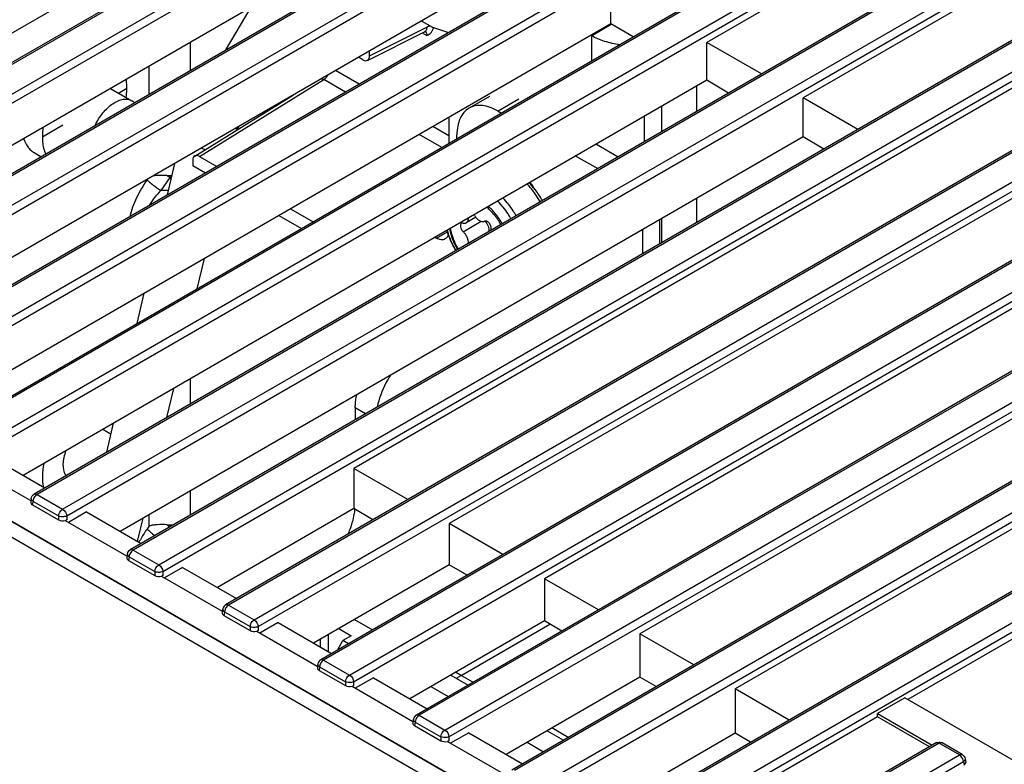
# Model space of a CAD drawing. Header units: millimetres. Extents: x 0 to 841, y 0 to 594.
# Tile 121 of 127: x 688 to 713, y 494 to 514. Entities that reach past the tile are written whole.
import ezdxf

# ---------------------------------------------------------------- set-up
doc = ezdxf.new("R2010")
doc.units = ezdxf.units.MM
doc.header["$LTSCALE"] = 46.255
doc.layers.get('0').update_dxf_attribs({"linetype": 'CONTINUOUS'})
for name, color, linetype in [('CHAMFERS', 7, 'CONTINUOUS'), ('CURVES', 7, 'CONTINUOUS'), ('DATUM_AXIS', 7, 'CONTINUOUS'), ('DRAFTS', 7, 'CONTINUOUS'), ('ROUNDS', 7, 'CONTINUOUS')]:
    doc.layers.add(name, color=color, linetype=linetype)

msp = doc.modelspace()

# ---------------------------------------------------------------- linework, layer by layer
at = {"color": 7, "linetype": 'CONTINUOUS'}
for p, q in [((693.3649, 512.787), (694.0277, 513.8984)), ((690.4099, 511.8097), (690.959, 511.4926)), ((688.4446, 510.1586), (688.6285, 510.0525)), ((691.8744, 509.0687), (692.0659, 509.8809)), ((699.8122, 508.495), (699.5648, 508.3522)), ((692.6404, 506.6533), (692.8245, 507.434)), ((691.0942, 505.7606), (691.2784, 506.5413)), ((691.8602, 503.3451), (692.037, 504.0945)), ((690.3141, 502.4524), (690.4908, 503.2018)), ((691.1082, 500.1562), (691.2494, 500.7549)), ((696.6902, 498.1511), (697.1527, 497.8841)), ((696.0193, 497.3208), (696.0193, 497.7637)), ((695.8071, 497.6413), (695.8071, 497.4433)), ((699.1672, 496.721), (699.6129, 496.4637)), ((698.6545, 496.425), (699.1003, 496.1677)), ((701.6441, 495.2909), (702.0666, 495.047)), ((701.1315, 494.995), (701.5539, 494.7511))]:
    msp.add_line(p, q, dxfattribs=at)
at = {"color": 9, "linetype": 'CONTINUOUS'}
for p, q in [((702.7879, 513.1651), (703.294, 513.4573)), ((702.7879, 513.1651), (702.7879, 512.5119)), ((692.4661, 512.2681), (692.4661, 512.9968)), ((691.4054, 511.6557), (691.4054, 512.3845)), ((705.5017, 511.221), (705.5017, 511.8683)), ((690.6187, 511.6891), (690.8309, 511.8116)), ((704.5985, 510.6995), (704.5985, 511.3469)), ((704.1427, 511.0837), (704.1427, 510.4364)), ((689.1869, 510.8624), (688.6565, 510.5563)), ((691.9357, 509.5194), (691.7032, 509.1838)), ((691.9693, 509.4711), (691.9357, 509.5194)), ((691.9015, 509.1838), (691.7032, 509.1838)), ((705.5017, 508.3633), (705.5017, 508.9834)), ((699.4847, 508.1242), (699.9471, 508.3912)), ((704.5985, 507.8418), (704.5985, 508.462)), ((698.7947, 507.9588), (699.0821, 508.1247)), ((704.098, 508.173), (704.098, 507.5528)), ((698.7947, 507.9588), (698.7624, 507.9774)), ((692.4661, 503.6949), (692.4661, 504.3422)), ((692.4661, 500.8371), (692.4661, 501.4573)), ((691.4054, 500.557), (691.4054, 500.8449)), ((691.4054, 500.557), (691.3496, 500.4764))]:
    msp.add_line(p, q, dxfattribs=at)
at = {"color": 3, "linetype": 'CONTINUOUS'}
msp.add_line((704.5373, 508.4267), (704.5373, 507.8065), dxfattribs=at)
at = {"color": 7, "linetype": 'CONTINUOUS'}
msp.add_lwpolyline([(698.4193, 513.5412), (698.6997, 513.3843), (699.1076, 513.2449)], dxfattribs=at)
for centre, radius, start, end in [((695.2023, 509.9191), 1.7471, 149.18465, 151.79721), ((691.9358, 511.5452), 1.9756, 267.84692, 271.65213), ((699.8467, 508.3627), 1.7097, 29.58537, 37.04222), ((699.0859, 508.4628), 0.5821, 236.39495, 239.98101), ((691.9357, 502.5354), 1.9473, 267.81736, 272.18264)]:
    msp.add_arc(centre, radius, start, end, dxfattribs=at)
at = {"color": 9, "linetype": 'CONTINUOUS'}
for centre, radius, start, end in [((693.189, 511.8118), 1.6082, 253.74274, 257.99337), ((694.3586, 513.0865), 4.3121, 234.61492, 235.81481), ((689.5086, 513.0928), 4.3197, 304.18616, 305.05138), ((694.3586, 504.105), 4.3121, 234.61492, 235.81481), ((689.5129, 504.105), 4.3121, 304.18519, 305.38508)]:
    msp.add_arc(centre, radius, start, end, dxfattribs=at)
at = {"color": 3, "linetype": 'CONTINUOUS'}
for centre, radius, start, end in [((689.9588, 502.8597), 0.3265, 31.17747, 35.32436), ((689.5282, 502.0349), 0.326, 211.17525, 215.53048)]:
    msp.add_arc(centre, radius, start, end, dxfattribs=at)
at = {"color": 7, "linetype": 'CONTINUOUS'}
for centre, major_axis, ratio, start_param, end_param in [((688.5071, 501.1614), (0.1511, 0), 0.5729812, 3.0559426, 3.9231927), ((689.178, 500.7741), (0.15, 0), 0.5817527, -2.3523964, -1.124129), ((690.982, 499.7326), (0.1511, 0), 0.5729812, 3.0559426, 3.9231927), ((691.6529, 499.3452), (0.15, 0), 0.5817527, -2.3523964, -1.124129), ((693.4356, 498.316), (0.1511, 0), 0.5729812, 3.0559426, 3.9231927), ((694.1066, 497.9286), (0.15, 0), 0.5817527, -2.3523964, -1.124129), ((695.8889, 496.8996), (0.1503, 0.0005), 0.5773419, 3.0978217, 3.9231783), ((696.5602, 496.512), (0.15, 0), 0.5817527, -2.3523964, -1.124129), ((698.3429, 495.4827), (0.1511, 0), 0.5729812, 3.0559426, 3.9231927), ((699.0139, 495.0953), (0.15, 0), 0.5817527, -2.3523964, -1.124129), ((712.2675, 494.4643), (0.1511, 0), 0.5729812, -0.4466673, 0.0851805)]:
    msp.add_ellipse(centre, major_axis=major_axis, ratio=ratio, start_param=start_param, end_param=end_param, dxfattribs=at)
for points, knots in [([(703.5174, 512.9328), (703.3844, 512.9502), (703.1323, 513.0039), (702.8937, 513.104), (702.7879, 513.1651)], [0, 0, 0, 0, 0.5234214, 1, 1, 1, 1]), ([(690.8309, 511.8116), (690.8309, 511.8316), (690.8293, 511.9084), (690.8211, 511.9852), (690.8106, 512.0411)], [0, 0, 0, 0, 0.2599231, 1, 1, 1, 1]), ([(690.8134, 511.5773), (690.8163, 511.5972), (690.8262, 511.675), (690.8309, 511.7534), (690.8309, 511.8116)], [0, 0, 0, 0, 0.2575828, 1, 1, 1, 1]), ([(688.6768, 510.8092), (688.6735, 510.7876), (688.662, 510.7037), (688.6565, 510.619), (688.6565, 510.5563)], [0, 0, 0, 0, 0.2580871, 1, 1, 1, 1]), ([(688.1749, 510.5191), (688.1991, 510.4427), (688.2507, 510.3342), (688.3539, 510.22), (688.4135, 510.1766), (688.4446, 510.1586)], [0, 0, 0, 0, 0.5232906, 0.7649861, 1, 1, 1, 1]), ([(688.6565, 510.5563), (688.6565, 510.5156), (688.6628, 510.3664), (688.6962, 510.2166), (688.7419, 510.1178)], [0, 0, 0, 0, 0.272071, 1, 1, 1, 1]), ([(691.8616, 509.571), (691.7993, 509.5733), (691.6809, 509.5749), (691.5625, 509.5665), (691.507, 509.5586)], [0, 0, 0, 0, 0.5263042, 1, 1, 1, 1]), ([(699.7789, 508.5427), (699.7957, 508.5143), (699.8336, 508.4636), (699.8927, 508.4143), (699.9422, 508.3905), (699.9768, 508.3819), (700.0094, 508.3821), (700.0292, 508.3885), (700.0379, 508.3931)], [0, 0, 0, 0, 0.3055499, 0.5813654, 0.7023813, 0.8109672, 0.9088641, 1, 1, 1, 1]), ([(700.4574, 508.3087), (700.4085, 508.3931), (700.3004, 508.551), (700.1684, 508.6899), (700.0982, 508.7508)], [0, 0, 0, 0, 0.512089, 1, 1, 1, 1]), ([(699.4424, 508.3393), (699.4363, 508.3357), (699.425, 508.325), (699.4153, 508.3024), (699.4123, 508.2748), (699.4171, 508.2319), (699.4385, 508.1778), (699.4674, 508.14), (699.4847, 508.1242)], [0, 0, 0, 0, 0.0870326, 0.1841715, 0.2967266, 0.4248832, 0.711644, 1, 1, 1, 1]), ([(699.4847, 508.3437), (699.4773, 508.3455), (699.4626, 508.347), (699.4483, 508.3427), (699.4424, 508.3393)], [0, 0, 0, 0, 0.526032, 1, 1, 1, 1]), ([(699.4847, 508.3437), (699.4987, 508.3404), (699.5265, 508.3375), (699.5536, 508.3457), (699.5648, 508.3522)], [0, 0, 0, 0, 0.5260374, 1, 1, 1, 1]), ([(699.5648, 508.3522), (699.5734, 508.3572), (699.5897, 508.3708), (699.607, 508.3989), (699.6174, 508.4336), (699.6195, 508.4588), (699.6196, 508.4721)], [0, 0, 0, 0, 0.2181146, 0.4514571, 0.7105305, 1, 1, 1, 1]), ([(700.2025, 508.1883), (700.2053, 508.1997), (700.2065, 508.2255), (700.1954, 508.2794), (700.1676, 508.3312), (700.1284, 508.3717), (700.0971, 508.3921), (700.0658, 508.4011), (700.0458, 508.3973), (700.0379, 508.3931)], [0, 0, 0, 0, 0.1163943, 0.2510549, 0.54393, 0.6838803, 0.807602, 0.9114599, 1, 1, 1, 1]), ([(700.0477, 508.3966), (700.081, 508.3578), (700.1204, 508.2913), (700.1473, 508.1975), (700.1509, 508.1509), (700.1494, 508.1292)], [0, 0, 0, 0, 0.5252019, 0.7755337, 1, 1, 1, 1]), ([(699.1033, 508.0584), (699.0968, 508.0326), (699.0777, 507.9847), (699.0402, 507.9483), (699.0197, 507.9365)], [0, 0, 0, 0, 0.5292236, 1, 1, 1, 1]), ([(699.1544, 508.2038), (699.1722, 508.1128), (699.2264, 507.9298), (699.3089, 507.7578), (699.3574, 507.6736)], [0, 0, 0, 0, 0.4880045, 1, 1, 1, 1]), ([(699.6191, 507.823), (699.6208, 507.8485), (699.6154, 507.9033), (699.5883, 507.9835), (699.5447, 508.0599), (699.506, 508.1048), (699.4847, 508.1242)], [0, 0, 0, 0, 0.2261572, 0.4802655, 0.7448729, 1, 1, 1, 1]), ([(700.2025, 508.1883), (700.202, 508.1862), (700.2, 508.1771), (700.1987, 508.1678), (700.198, 508.1608)], [0, 0, 0, 0, 0.2422679, 1, 1, 1, 1]), ([(699.0197, 507.9365), (699.0048, 507.9279), (698.9707, 507.9155), (698.9141, 507.9141), (698.8537, 507.9287), (698.8144, 507.9474), (698.7947, 507.9588)], [0, 0, 0, 0, 0.2177722, 0.4509513, 0.710201, 1, 1, 1, 1]), ([(688.6932, 502.164), (688.6716, 502.0581), (688.6465, 501.8544), (688.663, 501.6488), (688.684, 501.5551)], [0, 0, 0, 0, 0.52964, 1, 1, 1, 1]), ([(691.8616, 500.5895), (691.7788, 500.5927), (691.6586, 500.5935), (691.5063, 500.5787), (691.4374, 500.5654), (691.4054, 500.557)], [0, 0, 0, 0, 0.5420153, 0.7836863, 1, 1, 1, 1])]:
    msp.add_open_spline(points, degree=3, knots=knots, dxfattribs=at)
at = {"color": 9, "linetype": 'CONTINUOUS'}
for points, knots in [([(693.6308, 510.7739), (693.6389, 510.7753), (693.6657, 510.7813), (693.6919, 510.7974), (693.7019, 510.8141)], [0, 0, 0, 0, 0.296668, 1, 1, 1, 1]), ([(691.3496, 509.4579), (691.2483, 509.3117), (691.1119, 509.0821), (690.9759, 508.7593), (690.927, 508.5938), (690.9089, 508.5114)], [0, 0, 0, 0, 0.5082854, 0.7588515, 1, 1, 1, 1]), ([(691.3496, 509.4579), (691.3708, 509.4375), (691.4201, 509.3941), (691.5366, 509.3008), (691.634, 509.2307), (691.7032, 509.1838)], [0, 0, 0, 0, 0.1968328, 0.4398844, 1, 1, 1, 1]), ([(691.7032, 509.1838), (691.645, 509.1238), (691.534, 508.999), (691.4369, 508.8627), (691.3937, 508.7914)], [0, 0, 0, 0, 0.5005735, 1, 1, 1, 1]), ([(691.3496, 500.4764), (691.3308, 500.4492), (691.2566, 500.3391), (691.1885, 500.2249), (691.1416, 500.1369)], [0, 0, 0, 0, 0.2493061, 1, 1, 1, 1]), ([(691.3496, 500.4764), (691.3775, 500.4496), (691.444, 500.3925), (691.5131, 500.3388), (691.5523, 500.3096)], [0, 0, 0, 0, 0.4418564, 1, 1, 1, 1])]:
    msp.add_open_spline(points, degree=3, knots=knots, dxfattribs=at)
at = {"color": 3, "linetype": 'CONTINUOUS'}
msp.add_open_spline([(689.2622, 502.4925), (689.2395, 502.4342), (689.204, 502.3185), (689.1758, 502.1069), (689.2005, 501.9467), (689.2493, 501.8662)], degree=3, knots=[0, 0, 0, 0, 0.2921698, 0.5606175, 1, 1, 1, 1], dxfattribs=at)
at = {"color": 7, "linetype": 'CONTINUOUS'}
for points in [[(689.2837, 500.7121), (689.2723, 500.7056), (689.261, 500.6987), (689.2487, 500.6939)], [(691.7586, 499.2833), (691.7472, 499.2767), (691.7358, 499.2698), (691.7236, 499.265)], [(694.2122, 497.8666), (694.2008, 497.8601), (694.1895, 497.8532), (694.1773, 497.8484)], [(696.6659, 496.45), (696.6545, 496.4435), (696.6432, 496.4366), (696.6309, 496.4317)], [(699.1195, 495.0334), (699.1082, 495.0268), (699.0968, 495.0199), (699.0846, 495.0151)]]:
    msp.add_open_spline(points, degree=3, dxfattribs=at)
at = {"layer": 'CHAMFERS', "color": 7, "linetype": 'CONTINUOUS'}
for p, q in [((691.0291, 511.4384), (691.0075, 511.4576)), ((696.6026, 497.7322), (696.3905, 497.6097)), ((696.2471, 497.3612), (696.3905, 497.6097)), ((696.534, 497.5269), (696.3905, 497.6097))]:
    msp.add_line(p, q, dxfattribs=at)
msp.add_arc((690.8106, 511.2361), 0.2964, 48.35956, 59.95031, dxfattribs=at)
msp.add_open_spline([(690.0161, 510.8552), (690.068, 510.9699), (690.1665, 511.1312), (690.331, 511.3104), (690.4618, 511.4171), (690.5957, 511.4926), (690.7275, 511.5335), (690.8519, 511.5367), (690.927, 511.5111), (690.959, 511.4926)], degree=3, knots=[0, 0, 0, 0, 0.3022896, 0.4475327, 0.5830162, 0.705781, 0.8146582, 0.9111205, 1, 1, 1, 1], dxfattribs=at)
at = {"layer": 'CURVES', "color": 40, "linetype": 'CONTINUOUS'}
msp.add_line((725.9847, 478.6659), (676.1673, 507.4281), dxfattribs=at)
at = {"layer": 'DATUM_AXIS', "color": 7, "linetype": 'CONTINUOUS'}
for p, q in [((690.214, 503.0419), (690.4244, 502.9204)), ((689.2497, 501.8666), (689.2746, 501.8523))]:
    msp.add_line(p, q, dxfattribs=at)
at = {"layer": 'DRAFTS', "color": 7, "linetype": 'CONTINUOUS'}
for p, q in [((716.8309, 519.3854), (705.7597, 512.9935)), ((719.3057, 517.9566), (708.2346, 511.5646)), ((695.8602, 517.8413), (678.1685, 507.627)), ((721.7806, 516.5277), (696.6734, 502.032)), ((698.3351, 516.3853), (680.6669, 506.1846)), ((700.8099, 514.9293), (683.1653, 504.7421)), ((724.2343, 515.1111), (699.127, 500.6154)), ((703.2848, 513.4733), (703.2848, 514.4224)), ((726.6879, 513.6945), (701.5807, 499.1988)), ((703.2848, 513.4733), (685.6636, 503.2997)), ((703.8634, 513.1329), (703.2848, 513.4733)), ((705.7597, 512.0173), (705.7597, 512.9935)), ((707.1657, 512.1817), (705.7597, 512.9935)), ((729.1416, 512.2778), (704.0343, 497.7822)), ((705.7597, 512.0173), (688.162, 501.8572)), ((706.315, 511.6906), (705.7597, 512.0173)), ((708.2346, 510.5613), (708.2346, 511.5646)), ((709.6406, 510.7529), (708.2346, 511.5646)), ((731.5952, 510.8612), (706.488, 496.3655)), ((708.2346, 510.5613), (690.6604, 500.4148)), ((708.7666, 510.2482), (708.2346, 510.5613)), ((692.5259, 509.8226), (692.853, 509.6337)), ((734.0489, 509.4446), (710.9277, 496.0956)), ((694.7438, 508.5421), (695.3279, 508.2049)), ((687.3166, 502.3454), (688.7226, 501.5336)), ((686.7679, 502.1242), (688.3422, 501.2154)), ((696.6734, 502.032), (696.6734, 501.0015)), ((698.0582, 501.2325), (696.6734, 502.032)), ((696.6734, 501.0015), (693.1588, 498.9724)), ((697.1611, 500.7146), (696.6734, 501.0015)), ((689.2428, 500.6954), (690.817, 499.7865)), ((689.7914, 500.9165), (689.3256, 500.6476)), ((689.7914, 500.9165), (691.1975, 500.1047)), ((699.127, 500.6154), (699.127, 499.558)), ((700.5053, 499.8197), (699.127, 500.6154)), ((692.2663, 499.4876), (691.8005, 499.2187)), ((692.2663, 499.4876), (693.6511, 498.6881)), ((699.127, 499.558), (695.6357, 497.5423)), ((699.5851, 499.2885), (699.127, 499.558)), ((691.7177, 499.2665), (693.2792, 498.365)), ((701.5807, 499.1988), (701.5807, 498.1145)), ((702.9655, 498.3993), (701.5807, 499.1988)), ((694.72, 498.071), (694.2542, 497.8021)), ((694.72, 498.071), (696.0982, 497.2753)), ((701.5807, 498.1145), (698.1127, 496.1122)), ((702.0222, 497.8547), (701.5807, 498.1145)), ((694.1714, 497.8499), (695.7263, 496.9522)), ((704.0343, 497.7822), (704.0343, 496.6709)), ((705.4192, 496.9826), (704.0343, 497.7822)), ((697.1736, 496.6544), (696.7078, 496.3854)), ((697.1736, 496.6544), (698.5585, 495.8549)), ((704.0343, 496.6709), (700.5897, 494.6821)), ((704.4528, 496.4247), (704.0343, 496.6709)), ((696.625, 496.4333), (698.1865, 495.5317)), ((706.488, 496.3655), (706.488, 495.2274)), ((707.8728, 495.566), (706.488, 496.3655)), ((710.8508, 496.14), (710.1437, 495.7317)), ((737.1886, 480.9339), (710.8508, 496.14)), ((710.1487, 495.6458), (704.0688, 492.1356)), ((710.1487, 495.6458), (710.1437, 495.7317)), ((710.1437, 495.7317), (711.556, 494.9164)), ((711.484, 494.8749), (710.1487, 495.6458)), ((699.6273, 495.2378), (699.1615, 494.9688)), ((699.6273, 495.2378), (701.0121, 494.4382)), ((706.488, 495.2274), (703.0666, 493.2521)), ((706.8834, 494.9948), (706.488, 495.2274)), ((699.0787, 495.0166), (700.6317, 494.12))]:
    msp.add_line(p, q, dxfattribs=at)
at = {"layer": 'ROUNDS', "color": 7, "linetype": 'CONTINUOUS'}
for p, q in [((708.5197, 524.3944), (678.5384, 507.0847)), ((710.988, 522.9617), (681.0198, 505.6596)), ((713.4629, 521.5329), (683.4947, 504.2307)), ((715.9377, 520.104), (685.9696, 502.8019)), ((718.4126, 518.6751), (688.4445, 501.373)), ((720.8875, 517.2462), (690.9193, 499.9441)), ((723.3411, 515.8296), (693.373, 498.5275)), ((725.7883, 514.4169), (695.8201, 497.1147)), ((697.0212, 512.5309), (698.4886, 513.2637)), ((728.2485, 512.9964), (698.2803, 495.6943)), ((696.9007, 512.5457), (696.7911, 512.609)), ((697.0774, 512.6477), (697.0774, 512.7743)), ((692.5755, 510.0707), (695.1205, 511.6445)), ((700.166, 511.6052), (699.6357, 511.2991)), ((730.7021, 511.5798), (700.734, 494.2776)), ((700.3857, 511.2248), (700.4721, 511.1749)), ((699.1129, 511.0646), (699.1129, 510.3901)), ((699.325, 510.5126), (699.325, 510.6124)), ((702.3863, 510.0697), (702.9469, 509.746)), ((733.1558, 510.1631), (703.1876, 492.861)), ((692.5259, 509.9576), (692.5259, 509.8226)), ((692.7027, 510.0597), (693.1467, 509.8033)), ((695.0375, 508.7117), (695.6216, 508.3744)), ((696.7087, 503.5905), (696.7087, 503.2866)), ((688.3711, 501.2656), (688.3565, 501.169)), ((688.3998, 501.1004), (689.0724, 500.7121)), ((690.846, 499.8367), (690.8314, 499.7402)), ((690.8747, 499.6716), (691.5472, 499.2833)), ((693.2997, 498.4201), (693.2851, 498.3236)), ((693.3283, 498.2549), (694.0009, 497.8666)), ((696.2836, 497.9163), (696.6026, 497.7322)), ((695.7455, 496.9956), (695.7387, 496.9029)), ((695.7824, 496.8381), (696.4546, 496.45)), ((698.207, 495.5868), (698.1924, 495.4903)), ((698.2357, 495.4217), (698.9082, 495.0334)), ((711.6597, 494.9763), (705.5918, 491.473)), ((712.3301, 494.6759), (711.8097, 494.9763)), ((712.4034, 494.5684), (712.418, 494.4721))]:
    msp.add_line(p, q, dxfattribs=at)
at = {"layer": 'ROUNDS', "color": 9, "linetype": 'CONTINUOUS'}
for p, q in [((708.5947, 524.387), (678.6134, 507.0772)), ((679.2719, 506.697), (709.2533, 524.0067)), ((679.3776, 506.5242), (709.3589, 523.8339)), ((711.063, 522.9543), (681.0948, 505.6522)), ((681.7534, 505.272), (711.7215, 522.5741)), ((681.8591, 505.0991), (711.8272, 522.4013)), ((713.5379, 521.5254), (683.5697, 504.2233)), ((684.2283, 503.8431), (714.1964, 521.1452)), ((684.3339, 503.6703), (714.3021, 520.9724)), ((716.0127, 520.0966), (686.0446, 502.7944)), ((686.7031, 502.4142), (716.6713, 519.7163)), ((686.8088, 502.2414), (716.777, 519.5435)), ((718.4876, 518.6677), (688.5195, 501.3656)), ((689.178, 500.9853), (719.1462, 518.2875)), ((689.2837, 500.8125), (719.2518, 518.1147)), ((720.9625, 517.2388), (690.9943, 499.9367)), ((691.6529, 499.5565), (721.621, 516.8586)), ((691.7586, 499.3837), (721.7267, 516.6858)), ((723.4161, 515.8222), (693.448, 498.5201)), ((694.1066, 498.1399), (724.0747, 515.442)), ((694.2122, 497.967), (724.1804, 515.2692)), ((725.8632, 514.4094), (695.8951, 497.1073)), ((696.5602, 496.7232), (726.5284, 514.0253)), ((696.6659, 496.5504), (726.634, 513.8525)), ((697.0774, 512.6477), (698.5474, 513.3818)), ((698.4338, 513.2364), (698.5533, 513.1674)), ((728.3235, 512.989), (698.3553, 495.6868)), ((699.0139, 495.3066), (728.982, 512.6087)), ((699.1195, 495.1338), (729.0877, 512.4359)), ((696.8097, 511.9182), (696.2021, 512.269)), ((692.7027, 510.0597), (695.9016, 512.0378)), ((696.4593, 511.7158), (695.9016, 512.0378)), ((700.916, 511.531), (700.3857, 511.2248)), ((730.7771, 511.5723), (700.809, 494.2702)), ((701.4675, 493.89), (731.4357, 511.1921)), ((699.1129, 510.5884), (698.7005, 510.8265)), ((701.5732, 493.7172), (731.5413, 511.0193)), ((698.9342, 510.287), (698.3501, 510.6242)), ((733.2308, 510.1557), (703.2626, 492.8536)), ((703.9212, 492.4734), (733.8893, 509.7755)), ((704.0269, 492.3006), (733.995, 509.6027)), ((701.1819, 509.2965), (701.1793, 509.2994)), ((676.1673, 507.4281), (725.9847, 478.6659)), ((675.8285, 507.2154), (725.8079, 478.3598)), ((696.9719, 503.4386), (696.7087, 503.5905)), ((688.4138, 501.1928), (688.3998, 501.1004)), ((688.4138, 501.1928), (689.0724, 500.8125)), ((688.5195, 501.3656), (689.178, 500.9853)), ((689.0724, 500.8125), (689.0724, 500.7121)), ((689.2837, 500.8125), (689.2837, 500.7121)), ((690.9943, 499.9367), (691.6529, 499.5565)), ((690.8887, 499.7639), (690.8747, 499.6716)), ((690.8887, 499.7639), (691.5472, 499.3837)), ((691.5472, 499.3837), (691.5472, 499.2833)), ((691.7586, 499.3837), (691.7586, 499.2833)), ((693.448, 498.5201), (694.1066, 498.1399)), ((693.3423, 498.3473), (693.3283, 498.2549)), ((693.3423, 498.3473), (694.0009, 497.967)), ((694.0009, 497.967), (694.0009, 497.8666)), ((694.2122, 497.967), (694.2122, 497.8666)), ((699.4311, 496.7115), (701.7195, 498.0328)), ((695.7894, 496.9345), (695.7824, 496.8381)), ((695.7894, 496.9345), (696.4546, 496.5504)), ((695.8951, 497.1073), (696.5602, 496.7232)), ((699.7367, 496.5351), (699.4311, 496.7115)), ((696.4546, 496.5504), (696.4546, 496.45)), ((696.6659, 496.5504), (696.6659, 496.45)), ((698.3553, 495.6868), (699.0139, 495.3066)), ((698.2496, 495.514), (698.2357, 495.4217)), ((698.2496, 495.514), (698.9082, 495.1338)), ((698.9082, 495.1338), (698.9082, 495.0334)), ((699.1195, 495.1338), (699.1195, 495.0334)), ((702.1903, 495.1185), (701.7679, 495.3624)), ((711.7347, 494.9689), (705.6668, 491.4655)), ((712.2551, 494.6684), (711.7347, 494.9689)), ((711.8098, 494.9763), (711.8097, 494.9763)), ((706.1872, 491.1651), (712.2551, 494.6684)), ((706.2928, 490.9923), (712.3608, 494.4956)), ((712.3608, 494.4956), (712.3747, 494.4033))]:
    msp.add_line(p, q, dxfattribs=at)
at = {"layer": 'ROUNDS', "color": 3, "linetype": 'CONTINUOUS'}
msp.add_line((702.9167, 510.3759), (703.4773, 510.0522), dxfattribs=at)
at = {"layer": 'ROUNDS', "color": 7, "linetype": 'CONTINUOUS'}
msp.add_lwpolyline([(698.4886, 513.2637), (698.4947, 513.2666), (698.5042, 513.2706), (698.5122, 513.2734), (698.5183, 513.275), (698.5221, 513.2757), (698.5231, 513.2758)], dxfattribs=at)
at = {"layer": 'ROUNDS', "color": 9, "linetype": 'CONTINUOUS'}
for centre, radius, start, end in [((698.4492, 513.2003), 0.0968, 47.12283, 49.19214), ((698.4487, 513.1997), 0.0976, 45.85474, 47.12346), ((699.474, 507.7902), 2.2772, 41.50681, 43.18014), ((699.2213, 507.5928), 2.5983, 30.04304, 30.25495), ((701.0782, 508.7325), 2.0865, 196.01773, 196.18915), ((701.161, 508.7571), 2.1728, 196.20531, 200.49522), ((701.2753, 508.7982), 2.2943, 200.45552, 201.90169), ((701.3434, 508.8258), 2.3678, 201.90629, 205.55849), ((701.3989, 508.8516), 2.429, 205.54264, 207.19454), ((701.424, 508.8645), 2.4572, 207.195, 209.95434), ((696.0276, 496.9063), 0.2405, 156.84538, 161.84905), ((697.6241, 493.584), 3.612, 59.98216, 62.76724)]:
    msp.add_arc(centre, radius, start, end, dxfattribs=at)
at = {"layer": 'ROUNDS', "color": 7, "linetype": 'CONTINUOUS'}
for centre, radius, start, end in [((699.5706, 507.8307), 2.2381, 37.99505, 43.7712), ((699.4155, 507.7072), 2.4363, 29.99815, 38.03657), ((694.9236, 501.1664), 1.7862, 349.90097, 354.39417), ((693.4484, 498.3979), 0.1503, 162.44813, 171.47858), ((695.8969, 496.9847), 0.1517, 162.48759, 175.84272), ((698.3558, 495.5646), 0.1503, 162.44813, 171.47858)]:
    msp.add_arc(centre, radius, start, end, dxfattribs=at)
for centre, major_axis, ratio, start_param, end_param in [((696.9005, 512.7501), (-0.1252, 0.2168), 0.5766475, 2.3568035, 3.9263818), ((692.7027, 509.8555), (-0.125, 0.2166), 0.5771744, -0.7852459, 0.7852459)]:
    msp.add_ellipse(centre, major_axis=major_axis, ratio=ratio, start_param=start_param, end_param=end_param, dxfattribs=at)
at = {"layer": 'ROUNDS', "color": 9, "linetype": 'CONTINUOUS'}
for points, knots in [([(698.5474, 513.3818), (698.547, 513.3684), (698.5442, 513.343), (698.5327, 513.3084), (698.5144, 513.2809), (698.4975, 513.2682), (698.4886, 513.2637)], [0, 0, 0, 0, 0.2918259, 0.5518415, 0.7842032, 1, 1, 1, 1]), ([(698.6445, 513.4155), (698.6365, 513.414), (698.603, 513.4063), (698.5708, 513.3935), (698.5474, 513.3818)], [0, 0, 0, 0, 0.2370511, 1, 1, 1, 1]), ([(698.5167, 513.2698), (698.5289, 513.2578), (698.5485, 513.2247), (698.5533, 513.1873), (698.5533, 513.1674)], [0, 0, 0, 0, 0.4629678, 1, 1, 1, 1]), ([(695.9016, 512.0378), (695.9238, 512.052), (695.9657, 512.0893), (695.9985, 512.1346), (696.0133, 512.1598)], [0, 0, 0, 0, 0.4736533, 1, 1, 1, 1]), ([(695.8398, 512.06), (695.8448, 512.0592), (695.8664, 512.0548), (695.8869, 512.046), (695.9016, 512.0378)], [0, 0, 0, 0, 0.2321298, 1, 1, 1, 1]), ([(701.4657, 508.9019), (701.445, 508.9374), (701.36, 509.0755), (701.262, 509.2057), (701.1819, 509.2965)], [0, 0, 0, 0, 0.2531259, 1, 1, 1, 1]), ([(700.716, 508.458), (700.6919, 508.4996), (700.5925, 508.6604), (700.4744, 508.8098), (700.3765, 508.9111)], [0, 0, 0, 0, 0.254589, 1, 1, 1, 1]), ([(700.8489, 508.5347), (700.8249, 508.5763), (700.7259, 508.737), (700.6093, 508.887), (700.5129, 508.9896)], [0, 0, 0, 0, 0.2540877, 1, 1, 1, 1]), ([(700.492, 508.3287), (700.4435, 508.4126), (700.3364, 508.5702), (700.2068, 508.7101), (700.138, 508.7723)], [0, 0, 0, 0, 0.510912, 1, 1, 1, 1]), ([(699.1317, 508.192), (699.1511, 508.1011), (699.2075, 507.9187), (699.2905, 507.7471), (699.339, 507.663)], [0, 0, 0, 0, 0.4891463, 1, 1, 1, 1]), ([(688.5195, 501.3656), (688.5097, 501.3599), (688.4699, 501.3301), (688.4412, 501.2867), (688.4275, 501.2511)], [0, 0, 0, 0, 0.228844, 1, 1, 1, 1]), ([(688.4444, 501.373), (688.448, 501.3751), (688.4559, 501.3784), (688.4644, 501.3797), (688.4687, 501.3799)], [0, 0, 0, 0, 0.4900913, 1, 1, 1, 1]), ([(689.2837, 500.8125), (689.2738, 500.8079), (689.2277, 500.792), (689.1775, 500.7896), (689.14, 500.7943)], [0, 0, 0, 0, 0.2242182, 1, 1, 1, 1]), ([(690.9943, 499.9367), (690.9845, 499.931), (690.9448, 499.9012), (690.9161, 499.8578), (690.9024, 499.8222)], [0, 0, 0, 0, 0.228844, 1, 1, 1, 1]), ([(690.9193, 499.9441), (690.9229, 499.9462), (690.9308, 499.9495), (690.9392, 499.9509), (690.9436, 499.9511)], [0, 0, 0, 0, 0.4900913, 1, 1, 1, 1]), ([(691.7586, 499.3837), (691.7487, 499.379), (691.7026, 499.3632), (691.6523, 499.3607), (691.6149, 499.3654)], [0, 0, 0, 0, 0.2242182, 1, 1, 1, 1]), ([(693.448, 498.5201), (693.4388, 498.5148), (693.4012, 498.4869), (693.3735, 498.4468), (693.3594, 498.4137)], [0, 0, 0, 0, 0.22845, 1, 1, 1, 1]), ([(694.2122, 497.967), (694.2024, 497.9624), (694.1562, 497.9466), (694.106, 497.9441), (694.0686, 497.9488)], [0, 0, 0, 0, 0.2242182, 1, 1, 1, 1]), ([(695.7509, 496.971), (695.7489, 496.9748), (695.7458, 496.9829), (695.7451, 496.9915), (695.7454, 496.9956)], [0, 0, 0, 0, 0.5148705, 1, 1, 1, 1]), ([(695.8951, 497.1073), (695.8858, 497.1019), (695.8482, 497.0741), (695.8206, 497.034), (695.8064, 497.0009)], [0, 0, 0, 0, 0.22845, 1, 1, 1, 1]), ([(695.8201, 497.1147), (695.8235, 497.1167), (695.831, 497.1199), (695.839, 497.1213), (695.843, 497.1216)], [0, 0, 0, 0, 0.4909782, 1, 1, 1, 1]), ([(699.3192, 496.6401), (699.3284, 496.6465), (699.3649, 496.6716), (699.4025, 496.695), (699.4311, 496.7115)], [0, 0, 0, 0, 0.2548882, 1, 1, 1, 1]), ([(696.6659, 496.5504), (696.656, 496.5458), (696.6099, 496.5299), (696.5597, 496.5275), (696.5222, 496.5322)], [0, 0, 0, 0, 0.2242182, 1, 1, 1, 1]), ([(698.3553, 495.6868), (698.3461, 495.6815), (698.3085, 495.6537), (698.2808, 495.6135), (698.2667, 495.5805)], [0, 0, 0, 0, 0.22845, 1, 1, 1, 1]), ([(699.1195, 495.1338), (699.1097, 495.1292), (699.0635, 495.1133), (699.0133, 495.1109), (698.9759, 495.1155)], [0, 0, 0, 0, 0.2242182, 1, 1, 1, 1]), ([(712.2551, 494.6684), (712.2616, 494.6722), (712.2845, 494.6834), (712.3144, 494.685), (712.3301, 494.6759)], [0, 0, 0, 0, 0.2941956, 1, 1, 1, 1]), ([(712.3783, 494.5098), (712.3756, 494.5073), (712.37, 494.5023), (712.3639, 494.4978), (712.3608, 494.4956)], [0, 0, 0, 0, 0.489398, 1, 1, 1, 1])]:
    msp.add_open_spline(points, degree=3, knots=knots, dxfattribs=at)
at = {"layer": 'ROUNDS', "color": 7, "linetype": 'CONTINUOUS'}
for points, knots in [([(698.5533, 513.1674), (698.5721, 513.1783), (698.6098, 513.2006), (698.662, 513.2432), (698.7036, 513.3025), (698.7176, 513.351), (698.7212, 513.3769)], [0, 0, 0, 0, 0.2337165, 0.4698157, 0.7187381, 1, 1, 1, 1]), ([(700.3857, 511.2248), (700.3198, 511.2628), (700.1889, 511.3251), (699.9877, 511.3737), (699.7988, 511.3689), (699.6851, 511.3276), (699.6357, 511.2991)], [0, 0, 0, 0, 0.2897724, 0.5490645, 0.7822233, 1, 1, 1, 1]), ([(699.6357, 511.2991), (699.5862, 511.2705), (699.4936, 511.1927), (699.3951, 511.0315), (699.3365, 510.8329), (699.325, 510.6884), (699.325, 510.6124)], [0, 0, 0, 0, 0.2177767, 0.4509355, 0.7102276, 1, 1, 1, 1]), ([(699.294, 507.637), (699.2701, 507.6786), (699.1805, 507.8449), (699.1099, 508.0217), (699.0706, 508.1571)], [0, 0, 0, 0, 0.2539292, 1, 1, 1, 1]), ([(696.7087, 503.5905), (696.7087, 503.6177), (696.712, 503.7312), (696.7276, 503.8442), (696.7449, 503.9288)], [0, 0, 0, 0, 0.2391741, 1, 1, 1, 1]), ([(696.5235, 500.3426), (696.5421, 500.3848), (696.6096, 500.5499), (696.659, 500.7228), (696.6821, 500.8531)], [0, 0, 0, 0, 0.258295, 1, 1, 1, 1])]:
    msp.add_open_spline(points, degree=3, knots=knots, dxfattribs=at)
at = {"layer": 'ROUNDS', "color": 3, "linetype": 'CONTINUOUS'}
msp.add_open_spline([(697.6112, 504.4308), (697.5702, 504.3668), (697.422, 504.1109), (697.3165, 503.829), (697.2734, 503.6136)], degree=3, knots=[0, 0, 0, 0, 0.2572084, 1, 1, 1, 1], dxfattribs=at)
at = {"layer": 'ROUNDS', "color": 9, "linetype": 'CONTINUOUS'}
for points in [[(688.3756, 501.2353), (688.3715, 501.2446), (688.3696, 501.2555), (688.3711, 501.2656)], [(688.4138, 501.1928), (688.3981, 501.2036), (688.3833, 501.2179), (688.3756, 501.2353)], [(688.4275, 501.2511), (688.4203, 501.2325), (688.4152, 501.2127), (688.4138, 501.1928)], [(688.4687, 501.3799), (688.4863, 501.3808), (688.5042, 501.3744), (688.5195, 501.3656)], [(689.0724, 500.8125), (689.0772, 500.8799), (689.1196, 500.9516), (689.178, 500.9853)], [(689.178, 500.9853), (689.2365, 500.9516), (689.2788, 500.8799), (689.2837, 500.8125)], [(689.14, 500.7943), (689.1169, 500.7972), (689.0935, 500.8026), (689.0724, 500.8125)], [(690.9436, 499.9511), (690.9611, 499.9519), (690.9791, 499.9455), (690.9943, 499.9367)], [(690.8505, 499.8064), (690.8464, 499.8158), (690.8445, 499.8266), (690.846, 499.8367)], [(690.8887, 499.7639), (690.873, 499.7747), (690.8582, 499.789), (690.8505, 499.8064)], [(690.9024, 499.8222), (690.8952, 499.8036), (690.8901, 499.7838), (690.8887, 499.7639)], [(691.5472, 499.3837), (691.5521, 499.451), (691.5944, 499.5227), (691.6529, 499.5565)], [(691.6529, 499.5565), (691.7114, 499.5227), (691.7537, 499.451), (691.7586, 499.3837)], [(691.6149, 499.3654), (691.5917, 499.3683), (691.5684, 499.3737), (691.5472, 499.3837)], [(693.3045, 498.3891), (693.3002, 498.3986), (693.2981, 498.4097), (693.2997, 498.42)], [(693.3594, 498.4137), (693.3504, 498.3927), (693.344, 498.3701), (693.3423, 498.3473)], [(693.3731, 498.5276), (693.3807, 498.5319), (693.3897, 498.5342), (693.3985, 498.5345)], [(693.3985, 498.5345), (693.4157, 498.535), (693.4331, 498.5287), (693.448, 498.5201)], [(693.3423, 498.3473), (693.3268, 498.3579), (693.3123, 498.372), (693.3045, 498.3891)], [(694.0009, 497.967), (694.0058, 498.0344), (694.0481, 498.1061), (694.1066, 498.1399)], [(694.0686, 497.9488), (694.0454, 497.9517), (694.0221, 497.9571), (694.0009, 497.967)], [(694.1066, 498.1399), (694.165, 498.1061), (694.2073, 498.0344), (694.2122, 497.967)], [(695.7894, 496.9345), (695.7741, 496.9433), (695.7591, 496.9553), (695.7509, 496.971)], [(695.799, 496.9813), (695.7941, 496.9661), (695.7905, 496.9503), (695.7894, 496.9345)], [(695.843, 497.1216), (695.861, 497.1228), (695.8795, 497.1163), (695.8951, 497.1073)], [(696.4546, 496.5504), (696.4594, 496.6178), (696.5017, 496.6895), (696.5602, 496.7232)], [(696.5602, 496.7232), (696.6187, 496.6895), (696.661, 496.6178), (696.6659, 496.5504)], [(696.5222, 496.5322), (696.499, 496.5351), (696.4757, 496.5405), (696.4546, 496.5504)], [(698.2804, 495.6943), (698.288, 495.6987), (698.297, 495.701), (698.3058, 495.7013)], [(698.3058, 495.7013), (698.323, 495.7018), (698.3404, 495.6954), (698.3553, 495.6868)], [(698.2118, 495.5558), (698.2075, 495.5653), (698.2054, 495.5765), (698.207, 495.5868)], [(698.2496, 495.514), (698.2342, 495.5247), (698.2196, 495.5387), (698.2118, 495.5558)], [(698.2667, 495.5805), (698.2577, 495.5595), (698.2513, 495.5368), (698.2496, 495.514)], [(698.9082, 495.1338), (698.9131, 495.2011), (698.9554, 495.2729), (699.0139, 495.3066)], [(698.9759, 495.1155), (698.9527, 495.1184), (698.9294, 495.1239), (698.9082, 495.1338)], [(699.0139, 495.3066), (699.0723, 495.2729), (699.1147, 495.2011), (699.1195, 495.1338)], [(711.6844, 494.9833), (711.6759, 494.9829), (711.6671, 494.9806), (711.6597, 494.9763)], [(711.7347, 494.9689), (711.7196, 494.9776), (711.7018, 494.984), (711.6844, 494.9833)], [(711.7836, 494.9833), (711.7666, 494.9836), (711.7494, 494.9774), (711.7347, 494.9689)], [(711.8097, 494.9763), (711.8019, 494.9808), (711.7926, 494.9831), (711.7836, 494.9833)], [(712.2951, 494.6362), (712.2833, 494.6486), (712.2699, 494.6599), (712.2551, 494.6684)], [(712.3608, 494.4956), (712.357, 494.5472), (712.3309, 494.5988), (712.2951, 494.6362)], [(712.3991, 494.5386), (712.3944, 494.5277), (712.3868, 494.5181), (712.3783, 494.5098)], [(712.4034, 494.5685), (712.4049, 494.5585), (712.4031, 494.5478), (712.3991, 494.5386)]]:
    msp.add_open_spline(points, degree=3, dxfattribs=at)
at = {"layer": 'ROUNDS', "color": 7, "linetype": 'CONTINUOUS'}
for points in [[(688.3711, 501.2656), (688.3746, 501.2886), (688.3839, 501.3114), (688.3975, 501.3304)], [(688.3975, 501.3304), (688.4098, 501.3476), (688.4261, 501.3624), (688.4444, 501.373)], [(690.8724, 499.9016), (690.8846, 499.9187), (690.901, 499.9336), (690.9193, 499.9441)], [(690.846, 499.8367), (690.8495, 499.8598), (690.8588, 499.8826), (690.8724, 499.9016)], [(693.3731, 498.5275), (693.3418, 498.5095), (693.316, 498.4776), (693.3051, 498.4432)], [(695.8202, 497.1147), (695.7889, 497.0966), (695.7631, 497.0648), (695.7522, 497.0304)], [(698.2804, 495.6943), (698.2491, 495.6762), (698.2233, 495.6444), (698.2124, 495.61)], [(711.6597, 494.9763), (711.6815, 494.9889), (711.7073, 494.9959), (711.7325, 494.9964)], [(711.7325, 494.9964), (711.7591, 494.9968), (711.7867, 494.9896), (711.8098, 494.9763)], [(712.3301, 494.6759), (712.3513, 494.6636), (712.3699, 494.6455), (712.3827, 494.6247)], [(712.3827, 494.6247), (712.3933, 494.6078), (712.4004, 494.5882), (712.4034, 494.5685)]]:
    msp.add_open_spline(points, degree=3, dxfattribs=at)

doc.saveas('drawing.dxf')
